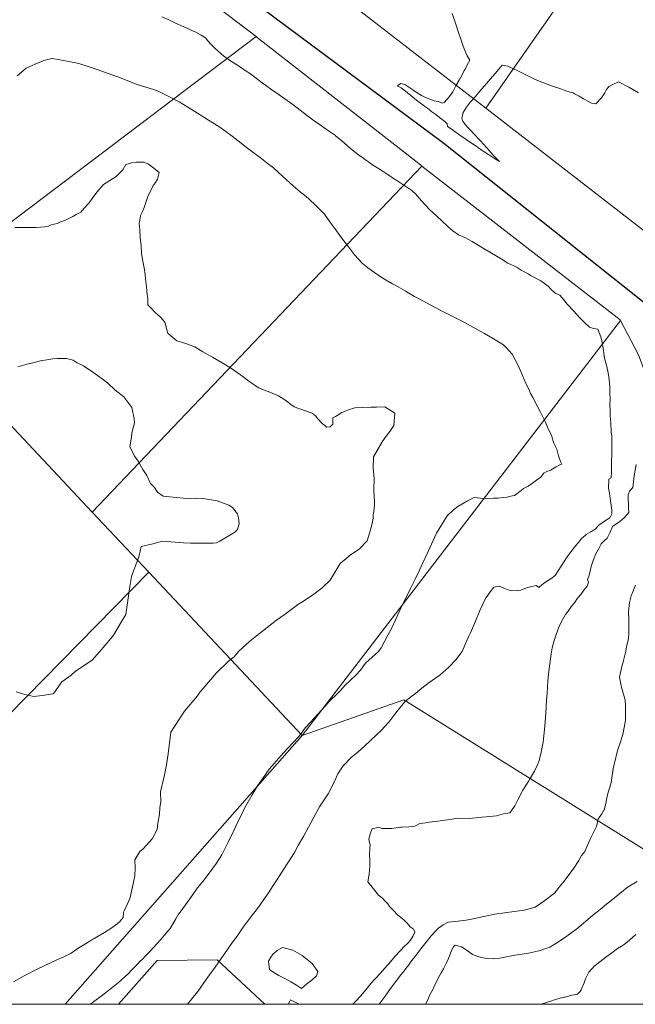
# Model space of a CAD drawing. Header units: inches. Extents: x 11351264 to 11356330, y 6702313 to 6706468.
# Tile 26 of 160: x 11353374 to 11353744, y 6702313 to 6702904. Entities that reach past the tile are written whole.
import ezdxf

# ---------------------------------------------------------------- set-up
doc = ezdxf.new("R2010")
doc.units = ezdxf.units.IN
doc.header["$MEASUREMENT"] = 0
doc.layers.add('Shumate_Contours_clip1', color=7, linetype='Continuous', lineweight=0)
doc.layers.add('Shumate_Parcels_clip1', color=7, linetype='Continuous', lineweight=0)
doc.layers.add('Shumate_Streets_clip1', color=7, linetype='Continuous')

msp = doc.modelspace()

# ---------------------------------------------------------------- linework, layer by layer
at = {"layer": 'Shumate_Contours_clip1'}
for points, elevation in [([(11353459.75, 6702905.92), (11353463.9, 6702904.04), (11353465.91, 6702903.12), (11353468.06, 6702902.11), (11353472.66, 6702900.01), (11353475.39, 6702898.8), (11353477.86, 6702897.73), (11353480.11, 6702896.65), (11353483.39, 6702894.76), (11353485.99, 6702893.15), (11353487.32, 6702891.4), (11353489.47, 6702889.24), (11353491.62, 6702887.09), (11353493.35, 6702885.43), (11353495.1, 6702883.89), (11353495.94, 6702883.13), (11353496.38, 6702882.81), (11353496.86, 6702882.46), (11353499.26, 6702880.7), (11353502.01, 6702878.79), (11353504.78, 6702876.97), (11353507.54, 6702875.14), (11353510.31, 6702873.31), (11353512.96, 6702871.55), (11353517.45, 6702868.18), (11353520.02, 6702866.26), (11353521.98, 6702864.78), (11353525.77, 6702862.08), (11353530.13, 6702858.98), (11353538.36, 6702853.15), (11353542.75, 6702849.8), (11353547.14, 6702846.41), (11353551.26, 6702843.34), (11353555.53, 6702840.48), (11353559.87, 6702837.5), (11353564.01, 6702834.56), (11353564.12, 6702834.48), (11353566.7, 6702832.39), (11353569.23, 6702830.23), (11353571.71, 6702828.05), (11353574.25, 6702825.89), (11353576.04, 6702824.48), (11353577.86, 6702823.07), (11353580.96, 6702820.74), (11353581.37, 6702820.45), (11353582.02, 6702819.99), (11353583.82, 6702818.73), (11353586.32, 6702817.08), (11353588.84, 6702815.46), (11353591.35, 6702813.82), (11353593.86, 6702812.17), (11353596.6, 6702810.41), (11353598.88, 6702808.88), (11353601.36, 6702807.2), (11353603.86, 6702805.55), (11353606.32, 6702803.93), (11353609.77, 6702801.64), (11353610.7, 6702800.88), (11353611.94, 6702799.82), (11353613.24, 6702798.25), (11353615.66, 6702795.49), (11353618.15, 6702792.75), (11353620.67, 6702790.02), (11353624.72, 6702786.4), (11353627.8, 6702783.43), (11353631.58, 6702779.78), (11353634.43, 6702777.46), (11353637.83, 6702775.01), (11353641.65, 6702773.49), (11353646.02, 6702771), (11353652.35, 6702767.22), (11353657.66, 6702764.1), (11353663.57, 6702760.68), (11353667.52, 6702758.1), (11353671.01, 6702756.35), (11353673.1, 6702755.31), (11353675.49, 6702753.88), (11353679.67, 6702751.51), (11353681.41, 6702750.5), (11353687.35, 6702747.33), (11353689.52, 6702745.88), (11353691.81, 6702744.26), (11353693.47, 6702742.22), (11353695.46, 6702740.35), (11353695.7, 6702740.22), (11353696.38, 6702739.87), (11353698.79, 6702738.8), (11353701.16, 6702735.97), (11353703.21, 6702733.33), (11353707.11, 6702729.23), (11353710.49, 6702725.42), (11353713.71, 6702722.12), (11353716.49, 6702719.53), (11353718.89, 6702718.71), (11353721.6, 6702718.34), (11353722.51, 6702715.76), (11353723.57, 6702713.13), (11353724.38, 6702709.2), (11353725.01, 6702705.88), (11353725.18, 6702703.86), (11353725.54, 6702701.06), (11353726.66, 6702696.74), (11353727.55, 6702693.1), (11353728.18, 6702689.87), (11353728.81, 6702684.21), (11353728.79, 6702679.3), (11353728.88, 6702677.04), (11353728.78, 6702672.86), (11353728.93, 6702669.87), (11353728.96, 6702666.16), (11353729.33, 6702662.27), (11353729.64, 6702656.74), (11353729.87, 6702654.1), (11353729.92, 6702652.07), (11353729.92, 6702649.19), (11353729.93, 6702646.94), (11353729.89, 6702644.24), (11353729.78, 6702638.24), (11353729.77, 6702636.22), (11353729.75, 6702632.7), (11353729.55, 6702629.12), (11353728.11, 6702628.43), (11353728.03, 6702623.03), (11353728.48, 6702619.97), (11353728.98, 6702616.83), (11353729.61, 6702612.49), (11353729.89, 6702609.81), (11353729.86, 6702607.64), (11353728.78, 6702605.17), (11353726.05, 6702603.6), (11353722.05, 6702600.79), (11353719.87, 6702598.39), (11353717.24, 6702596.69), (11353714.52, 6702595.11), (11353712.3, 6702593.21), (11353712.02, 6702593.04), (11353711.73, 6702592.68), (11353710.8, 6702591.46), (11353707.34, 6702587.34), (11353703.17, 6702581.8), (11353699.51, 6702576.18), (11353696, 6702570.53), (11353693.24, 6702568.52), (11353690.38, 6702566.85), (11353687.87, 6702564.95), (11353686.04, 6702563.43), (11353685.89, 6702563.6), (11353684.53, 6702564.65), (11353682.64, 6702564.15), (11353678.8, 6702563.16), (11353675.28, 6702561.81), (11353673.28, 6702561.64), (11353669.73, 6702561.41), (11353667.02, 6702562.15), (11353665.11, 6702563.01), (11353662.3, 6702564.09), (11353659.18, 6702563.61), (11353656.95, 6702560.84), (11353655.61, 6702559), (11353654.34, 6702557.15), (11353650.65, 6702549.49), (11353648.12, 6702543.25), (11353645.04, 6702536.2), (11353643.99, 6702534.06), (11353642.94, 6702531.54), (11353640.07, 6702525), (11353636.25, 6702520), (11353632.1, 6702515.62), (11353626.71, 6702510.79), (11353620.28, 6702506.25), (11353615.9, 6702502.85), (11353612.22, 6702500), (11353608.2, 6702496.87), (11353605.47, 6702494.53), (11353600.22, 6702488.08), (11353596.14, 6702482.59), (11353593.37, 6702479.72), (11353591.77, 6702477.92), (11353581.67, 6702468.33), (11353577.59, 6702464.8), (11353573.46, 6702461.28), (11353568.61, 6702456.39), (11353565.51, 6702451.52), (11353562.98, 6702446.08), (11353559.72, 6702439.44), (11353554.51, 6702431.71), (11353553.49, 6702429.84), (11353550.67, 6702424.63), (11353547.84, 6702419.43), (11353544.93, 6702414.3), (11353541.65, 6702408.46), (11353539.63, 6702404.79), (11353536.93, 6702400.47), (11353534.64, 6702396.82), (11353531.89, 6702392.46), (11353529.07, 6702388.12), (11353526.66, 6702384.46), (11353523.83, 6702380.14), (11353521.85, 6702377.38), (11353518.7, 6702372.95), (11353516.5, 6702369.96), (11353513.45, 6702365.88), (11353508.68, 6702359.52), (11353505.31, 6702354.77), (11353503.77, 6702352.56), (11353502.25, 6702350.47), (11353497, 6702342.98), (11353495.3, 6702340.62), (11353491.75, 6702335.5), (11353488.39, 6702330.84), (11353486.47, 6702328.06), (11353481.27, 6702320.94), (11353481.2, 6702320.85), (11353481.17, 6702320.8), (11353481.14, 6702320.76), (11353481.09, 6702320.69), (11353475.19, 6702313.21)], 1406), ([(11353634.02, 6702907.76), (11353636.02, 6702902.02), (11353638.16, 6702895.87), (11353639.14, 6702893.05), (11353640.62, 6702888.23), (11353641.41, 6702886.22), (11353642.24, 6702884.24), (11353643.17, 6702882.43), (11353644.6, 6702879.8), (11353642.95, 6702876.6), (11353641.83, 6702874.5), (11353641.33, 6702873.64), (11353640.19, 6702871.46), (11353638.27, 6702867.93), (11353636.33, 6702864.39), (11353634.39, 6702860.84), (11353632.41, 6702857.99), (11353629.19, 6702854.34), (11353628.3, 6702854.09), (11353625.62, 6702855.01), (11353623.33, 6702855.4), (11353619.61, 6702856.91), (11353618.1, 6702857.4), (11353615.62, 6702858.73), (11353613.64, 6702859.88), (11353610.42, 6702862.08), (11353608.62, 6702863.17), (11353605.56, 6702865.25), (11353603.17, 6702865.87), (11353600.98, 6702864.41), (11353603.43, 6702863.27), (11353605.8, 6702861.36), (11353607.42, 6702860.06), (11353609.05, 6702858.76), (11353610.69, 6702857.47), (11353613.53, 6702855.23), (11353617.39, 6702852.32), (11353619.17, 6702850.93), (11353621.8, 6702848.89), (11353624.18, 6702847.15), (11353626.53, 6702845.4), (11353629.63, 6702842.98), (11353630.73, 6702841.99), (11353630.99, 6702841.59), (11353631.32, 6702839.96), (11353634, 6702838.13), (11353635.71, 6702836.97), (11353638.75, 6702834.87), (11353642.55, 6702832.18), (11353645.18, 6702830.4), (11353647.81, 6702828.62), (11353651.26, 6702826.3), (11353653.36, 6702824.85), (11353655.92, 6702823.16), (11353657.6, 6702822.06), (11353660.72, 6702820.02), (11353662.41, 6702818.93), (11353660.92, 6702820.54), (11353659.19, 6702822.42), (11353657.1, 6702824.69), (11353655.02, 6702826.97), (11353654.2, 6702827.87), (11353653.2, 6702828.97), (11353650.59, 6702831.82), (11353647.32, 6702835.41), (11353645.74, 6702837.16), (11353643.79, 6702838.94), (11353641.96, 6702841.15), (11353640.45, 6702843.31), (11353639.93, 6702844.81), (11353640.58, 6702848.46), (11353642.76, 6702851.62), (11353645.16, 6702854.77), (11353648.06, 6702858.03), (11353650.76, 6702861.17), (11353654.7, 6702865.75), (11353655.92, 6702867.23), (11353657, 6702868.54), (11353658.39, 6702870.13), (11353659.8, 6702871.77), (11353662.07, 6702874.35), (11353664.19, 6702876.77), (11353667.45, 6702876.18), (11353673.42, 6702873.42), (11353678.21, 6702871.08), (11353683.19, 6702868.65), (11353688.38, 6702866.45), (11353691.02, 6702865.5), (11353693.81, 6702864.47), (11353699.32, 6702862.54), (11353702.38, 6702861.45), (11353704.41, 6702860.75), (11353705.6, 6702860.34), (11353706.68, 6702860.14), (11353707.57, 6702859.65), (11353710.27, 6702858.27), (11353712.97, 6702856.63), (11353715.86, 6702854.99), (11353717.82, 6702854.12), (11353720.43, 6702853.56), (11353723.69, 6702857.14), (11353725.67, 6702860.23), (11353726.68, 6702862.23), (11353728.17, 6702864.11), (11353730.59, 6702865.33), (11353734.04, 6702866.76), (11353740.07, 6702863.63), (11353745.96, 6702860.19)], 1404), ([(11353372.93, 6702870.39), (11353378.23, 6702874.99), (11353383.78, 6702877.46), (11353388.86, 6702879.63), (11353393.74, 6702880.84), (11353396.55, 6702880.41), (11353409.05, 6702878.06), (11353413.75, 6702876.65), (11353421.57, 6702874.13), (11353426.37, 6702872.26), (11353433.28, 6702869.75), (11353445.01, 6702865.31), (11353454.76, 6702862.15), (11353457.1, 6702861.35), (11353463.18, 6702858.38), (11353470.1, 6702854.78), (11353475.39, 6702851.59), (11353482.81, 6702846.93), (11353485.05, 6702845.54), (11353487.82, 6702843.82), (11353493.88, 6702840), (11353498.13, 6702837.06), (11353501.94, 6702834.29), (11353505.6, 6702831.47), (11353510.44, 6702827.63), (11353515.27, 6702824.06), (11353519.6, 6702820.75), (11353523.05, 6702818.12), (11353526.79, 6702815.22), (11353532.37, 6702810.08), (11353538.55, 6702804.41), (11353543.1, 6702800.67), (11353545.39, 6702798.82), (11353547.86, 6702796.81), (11353552.62, 6702792.21), (11353557.42, 6702787.34), (11353560.69, 6702782.85), (11353563.69, 6702778.83), (11353567.71, 6702773.14), (11353571.82, 6702767.86), (11353575.34, 6702763), (11353579.96, 6702758.09), (11353583.47, 6702755.22), (11353587.38, 6702752.48), (11353590.9, 6702750.04), (11353594.45, 6702747.84), (11353598.24, 6702745.63), (11353601.57, 6702743.75), (11353605.83, 6702741.37), (11353608.03, 6702740.1), (11353611.5, 6702738.1), (11353613.5, 6702736.93), (11353623.83, 6702731.43), (11353626.84, 6702729.82), (11353639.19, 6702723.56), (11353653.55, 6702715.76), (11353655.85, 6702714.38), (11353664.94, 6702709), (11353666.53, 6702707.35), (11353670.01, 6702703.41), (11353671.93, 6702700.04), (11353673.92, 6702696.21), (11353675.32, 6702692.94), (11353677.3, 6702688.27), (11353678.34, 6702685.88), (11353680.05, 6702682.31), (11353681.19, 6702679.81), (11353682.58, 6702677.31), (11353685.37, 6702671.92), (11353687.15, 6702668.54), (11353689.92, 6702662.92), (11353691.59, 6702659.13), (11353693.84, 6702654.28), (11353694.61, 6702651.86), (11353695.08, 6702649.92), (11353696.82, 6702646.36), (11353697.99, 6702642.36), (11353699.15, 6702638.95), (11353699.9, 6702637.45), (11353699.13, 6702637.12), (11353696.54, 6702635.68), (11353693.48, 6702633.96), (11353693.33, 6702633.63), (11353691.34, 6702633.27), (11353689.21, 6702632), (11353687.19, 6702629.47), (11353685.47, 6702628.34), (11353682.24, 6702626), (11353679.68, 6702624.27), (11353676.92, 6702622.68), (11353675.43, 6702621.59), (11353672.01, 6702619.03), (11353671.49, 6702618.65), (11353671.35, 6702618.54), (11353669.26, 6702618.11), (11353667.08, 6702617.64), (11353664.96, 6702617.3), (11353661.71, 6702616.92), (11353658.82, 6702616.99), (11353655.17, 6702616.82), (11353650.96, 6702617.07), (11353647.19, 6702617.42), (11353643.34, 6702615.32), (11353637.41, 6702612.03), (11353634.87, 6702609.96), (11353630.98, 6702606.32), (11353624.63, 6702595.93), (11353619.62, 6702585.04), (11353616.36, 6702577.85), (11353614.67, 6702574.14), (11353611.8, 6702568.3), (11353609.53, 6702563.63), (11353609.11, 6702562.84), (11353604.77, 6702554.14), (11353603.22, 6702550.94), (11353600.19, 6702544.43), (11353597.63, 6702538.76), (11353595.49, 6702534.71), (11353591.39, 6702527.18), (11353589.81, 6702525), (11353582.07, 6702517.93), (11353579, 6702513.77), (11353576.42, 6702510.94), (11353569.6, 6702504.46), (11353566.94, 6702501.61), (11353565.36, 6702500), (11353560.3, 6702494.87), (11353557.76, 6702492.15), (11353551.15, 6702484.89), (11353548.97, 6702482.52), (11353545.83, 6702479.17), (11353543.15, 6702475.28), (11353541.55, 6702473.62), (11353532.79, 6702464.04), (11353524.27, 6702454.38), (11353520.24, 6702448.57), (11353517.11, 6702444.26), (11353513.94, 6702438.92), (11353509.4, 6702430.83), (11353507.26, 6702426.03), (11353505.28, 6702422.4), (11353502.1, 6702415.79), (11353501.07, 6702413.44), (11353499.66, 6702410.49), (11353495.82, 6702402.88), (11353492.54, 6702397.89), (11353488.27, 6702391.89), (11353484.3, 6702387.01), (11353481.19, 6702383.13), (11353477.5, 6702378.01), (11353471.32, 6702369.24), (11353469.83, 6702367.37), (11353468.23, 6702364.52), (11353467.01, 6702362.5), (11353464.81, 6702358.65), (11353463.37, 6702357.06), (11353458.89, 6702351.83), (11353456.7, 6702349.48), (11353452.68, 6702345.09), (11353449.99, 6702342.27), (11353448.06, 6702340.32), (11353446.62, 6702338.88), (11353444.68, 6702337), (11353442.9, 6702335.08), (11353441.44, 6702333.52), (11353439.76, 6702331.71), (11353433.56, 6702326.17), (11353427.97, 6702321.7), (11353425.86, 6702320.11), (11353422.49, 6702317.52), (11353418.95, 6702314.93), (11353417.08, 6702313.52), (11353416.66, 6702313.21)], 1408), ([(11353371.54, 6702779.46), (11353375.29, 6702779.33), (11353382.26, 6702779.38), (11353384.29, 6702779.51), (11353389.45, 6702779.81), (11353391.7, 6702780.22), (11353393.37, 6702781.06), (11353396.85, 6702781.91), (11353399.34, 6702783.03), (11353401.61, 6702783.6), (11353406.38, 6702786.08), (11353408.32, 6702787.19), (11353411.15, 6702788.7), (11353413.02, 6702790.91), (11353416.05, 6702794.12), (11353418.25, 6702797.32), (11353420.96, 6702800.74), (11353424.71, 6702805.25), (11353432.41, 6702810), (11353436.34, 6702814.07), (11353438.16, 6702817.3), (11353441.46, 6702818.21), (11353444.59, 6702818.54), (11353446.78, 6702818.61), (11353449.1, 6702818.65), (11353451.74, 6702817.36), (11353455.03, 6702814.97), (11353458.16, 6702812.33), (11353457.16, 6702808.5), (11353455.94, 6702806.34), (11353454.54, 6702804.52), (11353451.36, 6702798.06), (11353449.2, 6702791.36), (11353448.19, 6702788.98), (11353447.04, 6702786.56), (11353446.26, 6702782.68), (11353446.15, 6702782.03), (11353446.48, 6702778.05), (11353446.78, 6702773.31), (11353447.29, 6702768.48), (11353447.56, 6702763.76), (11353448.41, 6702759.16), (11353449.22, 6702755.17), (11353449.65, 6702751.11), (11353449.91, 6702748.67), (11353450.45, 6702743.89), (11353451.01, 6702739.14), (11353451.26, 6702736.89), (11353451.25, 6702733.09), (11353453.28, 6702731.07), (11353455.65, 6702728.63), (11353457.33, 6702727.05), (11353458.89, 6702725.59), (11353460.49, 6702723.82), (11353461.75, 6702722.27), (11353462.69, 6702718.09), (11353463.42, 6702715.91), (11353465.14, 6702714.49), (11353468.79, 6702711.42), (11353474.24, 6702709.77), (11353476.78, 6702708.76), (11353479.6, 6702707.73), (11353484.41, 6702704.8), (11353490.2, 6702701.5), (11353495.94, 6702698.12), (11353501.66, 6702694.71), (11353506.92, 6702691.04), (11353507.15, 6702690.88), (11353507.26, 6702690.79), (11353508.35, 6702689.99), (11353511.96, 6702687.26), (11353513.84, 6702685.89), (11353516.02, 6702684.41), (11353518, 6702683.09), (11353520.83, 6702681.93), (11353524.65, 6702680.59), (11353527.43, 6702679.33), (11353529.71, 6702678.39), (11353533.02, 6702676.35), (11353535.78, 6702674.46), (11353537.47, 6702673.04), (11353539.32, 6702671.76), (11353541.86, 6702670.81), (11353543.85, 6702670.09), (11353547.55, 6702668.83), (11353549.98, 6702668.06), (11353552.01, 6702666.48), (11353553.39, 6702664.6), (11353556.19, 6702661.64), (11353557.44, 6702660.85), (11353558.67, 6702659.66), (11353560.92, 6702659.74), (11353562.35, 6702661.4), (11353562.38, 6702665.1), (11353564.04, 6702665.99), (11353565.08, 6702666.56), (11353567.76, 6702668.3), (11353571.85, 6702670.05), (11353575.54, 6702671.25), (11353585.25, 6702671.68), (11353588.68, 6702671.68), (11353593.61, 6702671.72), (11353599.6, 6702667.9), (11353599.03, 6702660.6), (11353596.58, 6702657.02), (11353594.48, 6702654.1), (11353592.11, 6702650.8), (11353586.86, 6702641.84), (11353586.57, 6702635.13), (11353587.2, 6702628.72), (11353586.99, 6702622.17), (11353587.32, 6702617.6), (11353587.41, 6702615.4), (11353587.46, 6702612.79), (11353587.13, 6702608.88), (11353586.68, 6702606.9), (11353586.72, 6702604.9), (11353585.79, 6702601.06), (11353585.26, 6702598.82), (11353584.51, 6702596.03), (11353582.95, 6702591.3), (11353578.38, 6702586.48), (11353572.88, 6702582.68), (11353566.9, 6702577.67), (11353560.74, 6702567.77), (11353556.06, 6702563.07), (11353551.03, 6702559.41), (11353544.75, 6702555.25), (11353541.48, 6702553.12), (11353533.81, 6702547.43), (11353528.53, 6702543.75), (11353523.06, 6702539.44), (11353516.54, 6702534.37), (11353512.6, 6702531.15), (11353505.84, 6702525), (11353503.16, 6702521.84), (11353500, 6702519.42), (11353492.44, 6702512.01), (11353484.43, 6702502.63), (11353482.68, 6702500.7), (11353482.21, 6702500), (11353481.16, 6702498.42), (11353473.34, 6702489.07), (11353467.46, 6702479.93), (11353465.08, 6702476.62), (11353463.48, 6702463.55), (11353462.46, 6702456.89), (11353461.21, 6702450), (11353459.05, 6702440.63), (11353459.08, 6702434.67), (11353458.58, 6702431.25), (11353458.42, 6702427.17), (11353457.37, 6702421.87), (11353456.87, 6702418.13), (11353453.89, 6702412.59), (11353450.54, 6702408.79), (11353448.37, 6702406.39), (11353446.49, 6702404.91), (11353443.47, 6702399.92), (11353443.66, 6702395.17), (11353443.52, 6702390.29), (11353442.95, 6702387.53), (11353442.52, 6702385.53), (11353441.69, 6702381.83), (11353440.78, 6702377.41), (11353439.98, 6702375.3), (11353438.93, 6702373.16), (11353437.27, 6702369.66), (11353436.81, 6702368.59), (11353436.79, 6702368.37), (11353436.52, 6702365.24), (11353434.69, 6702363.21), (11353433, 6702361.55), (11353429.22, 6702358.74), (11353425.34, 6702356.37), (11353421.47, 6702354.14), (11353419.15, 6702352.78), (11353418.27, 6702352.28), (11353416.43, 6702351.09), (11353413, 6702348.93), (11353410.94, 6702347.63), (11353408.77, 6702346.33), (11353405.33, 6702343.82), (11353400.83, 6702341.66), (11353396.28, 6702339.66), (11353392.44, 6702337.95), (11353388.62, 6702336.2), (11353385.78, 6702334.62), (11353377.19, 6702330.3), (11353370.65, 6702326.7)], 1410), ([(11353373.32, 6702695.89), (11353378.85, 6702697.31), (11353381.47, 6702698.04), (11353384.76, 6702698.88), (11353386.88, 6702699.33), (11353391.87, 6702700.29), (11353394.29, 6702700.6), (11353397, 6702700.8), (11353399.44, 6702700.84), (11353402.56, 6702700.82), (11353406.43, 6702699.7), (11353409.01, 6702698.17), (11353412.75, 6702696.41), (11353418.38, 6702692.57), (11353424.01, 6702688.68), (11353427.1, 6702686.21), (11353431.52, 6702681.95), (11353436.86, 6702677.78), (11353441.68, 6702671.44), (11353443.18, 6702664.57), (11353443.41, 6702662.13), (11353441.65, 6702656.1), (11353441.55, 6702653.58), (11353440.54, 6702647.76), (11353443.5, 6702642.05), (11353445.52, 6702639.1), (11353448.38, 6702634.14), (11353450.77, 6702630.52), (11353452.91, 6702625.84), (11353455.43, 6702623.39), (11353457.1, 6702620.63), (11353460.6, 6702618.18), (11353466.62, 6702617.49), (11353476.52, 6702616.61), (11353483.31, 6702616.89), (11353492.99, 6702615.31), (11353500, 6702612.83), (11353502.24, 6702611.33), (11353505.15, 6702607.5), (11353505.87, 6702605.13), (11353506.18, 6702601.55), (11353505.26, 6702598.25), (11353503.52, 6702596.48), (11353494.6, 6702591.12), (11353492.62, 6702590.25), (11353490.51, 6702590.02), (11353477.01, 6702589.97), (11353472.86, 6702590.19), (11353460.24, 6702591.25), (11353454.41, 6702589.54), (11353447.31, 6702587.95), (11353446.11, 6702582.45), (11353441.57, 6702569.98), (11353440.53, 6702563.87), (11353438.07, 6702547.22), (11353435.36, 6702542.64), (11353430.69, 6702534.79), (11353429.2, 6702532.74), (11353422.3, 6702524.77), (11353417.94, 6702519.77), (11353411.53, 6702515.51), (11353407.71, 6702512.93), (11353405.34, 6702510.84), (11353399.7, 6702506.71), (11353394.87, 6702500), (11353394.53, 6702499.53), (11353387.82, 6702498.62), (11353382.86, 6702497.95), (11353377.48, 6702499.23), (11353374.87, 6702500), (11353372.32, 6702500.75)], 1412), ([(11353744.58, 6702637.16), (11353743.95, 6702633.72), (11353743.39, 6702630.29), (11353742.9, 6702626.84), (11353742.5, 6702623.45), (11353742.49, 6702623.4), (11353740.81, 6702621.33), (11353739.81, 6702619.05), (11353739.8, 6702618.69), (11353739.79, 6702616.21), (11353739.87, 6702613.58), (11353740.03, 6702611.01), (11353740.05, 6702608.36), (11353737.55, 6702605.34), (11353734.53, 6702602.67), (11353732.34, 6702601.42), (11353730.39, 6702599.94), (11353729.04, 6702596.62), (11353727.11, 6702592.95), (11353725.28, 6702591.33), (11353723.44, 6702589.49), (11353721.91, 6702586.35), (11353719.9, 6702582.86), (11353718.46, 6702578.9), (11353717.63, 6702575.98), (11353716.81, 6702572.38), (11353716.12, 6702570.26), (11353715.36, 6702568.21), (11353715.47, 6702567.54), (11353715.84, 6702566.51), (11353715.12, 6702564.08), (11353713.11, 6702561.66), (11353711.29, 6702559.11), (11353709.42, 6702556.86), (11353707.47, 6702554.14), (11353705.74, 6702552.06), (11353703.66, 6702549.12), (11353702.11, 6702547.24), (11353700.47, 6702544.31), (11353698.38, 6702540.15), (11353697.24, 6702537.38), (11353696.49, 6702535.2), (11353695.31, 6702531.52), (11353694.08, 6702527.2), (11353693.56, 6702523.45), (11353691.83, 6702511.45), (11353691.57, 6702507.12), (11353691.02, 6702500), (11353690.7, 6702495.76), (11353690.33, 6702487.85), (11353689.64, 6702480.08), (11353688.62, 6702470.45), (11353688.14, 6702467.49), (11353687.36, 6702463.47), (11353686.08, 6702458.98), (11353685.06, 6702456.59), (11353683.46, 6702453.04), (11353681.08, 6702449.1), (11353680.1, 6702447.33), (11353676.47, 6702441.7), (11353673.41, 6702435.9), (11353671.71, 6702432.34), (11353670.08, 6702430.18), (11353668.69, 6702428.2), (11353664.94, 6702427.53), (11353660.71, 6702426.41), (11353654.49, 6702425.81), (11353652.02, 6702425.43), (11353644.21, 6702424.8), (11353637.47, 6702424.9), (11353632.65, 6702424.18), (11353628.24, 6702423.55), (11353625.45, 6702423.14), (11353620.29, 6702422.43), (11353618.25, 6702422.09), (11353614.59, 6702421.76), (11353611.71, 6702420.17), (11353607.97, 6702419.68), (11353603.97, 6702419.5), (11353603.3, 6702419.48), (11353601.64, 6702419.37), (11353597.76, 6702418.79), (11353594.88, 6702418.65), (11353591.83, 6702418.76), (11353590.33, 6702419.51), (11353586.06, 6702418.46), (11353584.86, 6702415.62), (11353584.13, 6702412.05), (11353584.77, 6702408.75), (11353584.63, 6702406.87), (11353584.52, 6702402.94), (11353584.67, 6702399.98), (11353584.73, 6702396.53), (11353584.43, 6702393.76), (11353584.15, 6702391.39), (11353583.47, 6702386.79), (11353586.81, 6702382.48), (11353589.94, 6702378.81), (11353592.2, 6702376.82), (11353593.92, 6702375.15), (11353595.39, 6702373.54), (11353596.47, 6702371.93), (11353597.28, 6702371.1), (11353599, 6702369.3), (11353601.13, 6702367.11), (11353603.16, 6702365.28), (11353605.19, 6702363.73), (11353606.97, 6702361.92), (11353608.91, 6702359.8), (11353610.56, 6702358.42), (11353611.65, 6702356.72), (11353611.64, 6702356.43), (11353610.65, 6702354.38), (11353609.15, 6702351.8), (11353607.34, 6702349.67), (11353605.52, 6702348.11), (11353602.81, 6702345.23), (11353599.65, 6702341.81), (11353596.96, 6702338.65), (11353593.7, 6702334.88), (11353590.97, 6702331.9), (11353587.94, 6702328.58), (11353585.32, 6702325.66), (11353582.22, 6702321.96), (11353578.96, 6702318.06), (11353576.22, 6702315.11), (11353574.39, 6702313.21)], 1404), ([(11353744.06, 6702564.68), (11353742.49, 6702560.82), (11353741.51, 6702558.35), (11353740.49, 6702554.27), (11353740.04, 6702548.69), (11353740.14, 6702544.16), (11353740.19, 6702540.72), (11353740.23, 6702538.36), (11353740.05, 6702535.94), (11353739.87, 6702532.78), (11353738.74, 6702527.67), (11353738.28, 6702525.08), (11353737.49, 6702522), (11353736.8, 6702518.74), (11353735.9, 6702515.86), (11353735.13, 6702512.31), (11353734.55, 6702509.53), (11353735.61, 6702504.29), (11353736.73, 6702500), (11353736.92, 6702499.26), (11353737.96, 6702495.84), (11353738.1, 6702492.77), (11353738.16, 6702489.52), (11353738.13, 6702485.65), (11353738.12, 6702483.65), (11353737.29, 6702479.29), (11353736.45, 6702475.13), (11353734.65, 6702469.51), (11353733.78, 6702466.74), (11353732.91, 6702464), (11353731.86, 6702459.5), (11353730.81, 6702454.91), (11353730.47, 6702452.67), (11353730.17, 6702450.47), (11353729.48, 6702446.3), (11353728.72, 6702443.46), (11353728.02, 6702441.05), (11353727.2, 6702438.22), (11353726.74, 6702436.01), (11353726.3, 6702433.79), (11353725.25, 6702429.91), (11353725.09, 6702429.44), (11353725.03, 6702429.38), (11353723.84, 6702427.43), (11353722.29, 6702425.27), (11353722.1, 6702424.97), (11353721.82, 6702424.52), (11353720.66, 6702420), (11353718.47, 6702415.43), (11353717, 6702412.34), (11353715.48, 6702409.05), (11353713.69, 6702404.96), (11353711.78, 6702402.54), (11353710.07, 6702399.48), (11353706.72, 6702394.28), (11353704.19, 6702390.84), (11353701.41, 6702387.08), (11353698.32, 6702383.5), (11353695.42, 6702379.95), (11353689.7, 6702375.55), (11353683.98, 6702371.5), (11353677.34, 6702369.8), (11353671.23, 6702368.98), (11353659.64, 6702367.4), (11353650.27, 6702365.23), (11353645.64, 6702364.28), (11353642.39, 6702363.78), (11353637.74, 6702363.19), (11353631.6, 6702362.46), (11353628.69, 6702360.89), (11353625.92, 6702358.82), (11353623.8, 6702356.91), (11353621.44, 6702354.4), (11353620.61, 6702353.34), (11353618.42, 6702350.5), (11353615.3, 6702346.5), (11353612.2, 6702342.5), (11353609.11, 6702338.5), (11353607.97, 6702336.95), (11353606.19, 6702334.64), (11353604.8, 6702332.78), (11353603.14, 6702330.64), (11353601.62, 6702328.61), (11353600.1, 6702326.64), (11353598.45, 6702324.42), (11353597.07, 6702322.63), (11353593.88, 6702318.1), (11353592.66, 6702316.51), (11353590.17, 6702313.21)], 1402), ([(11353745.18, 6702386.97), (11353739.82, 6702383.65), (11353736, 6702380.73), (11353733.74, 6702378.96), (11353729.51, 6702375.49), (11353727.01, 6702373.44), (11353723.97, 6702370.94), (11353718.37, 6702366.48), (11353712.99, 6702361.97), (11353708.98, 6702358.51), (11353706.22, 6702356.41), (11353702.08, 6702353.42), (11353696.32, 6702349.75), (11353692.76, 6702347.5), (11353689.74, 6702346.46), (11353686.96, 6702345.57), (11353683.54, 6702344.68), (11353680, 6702343.98), (11353676.01, 6702343.36), (11353671.65, 6702342.66), (11353668.71, 6702342.05), (11353666.7, 6702341.62), (11353662.64, 6702340.91), (11353658.88, 6702340.59), (11353654.97, 6702340.76), (11353651.74, 6702341.26), (11353650.04, 6702341.65), (11353646.3, 6702343.19), (11353642.99, 6702345.48), (11353639.69, 6702347.76), (11353635.86, 6702348.71), (11353635.47, 6702348.63), (11353635.41, 6702348.58), (11353634.67, 6702347.47), (11353633.57, 6702345), (11353631.8, 6702340.73), (11353630.67, 6702338.02), (11353628.9, 6702334.49), (11353627.54, 6702332.2), (11353625.94, 6702329.25), (11353624.47, 6702326.27), (11353623.54, 6702324.45), (11353622.6, 6702322.55), (11353620.72, 6702318.84), (11353619.39, 6702315.97), (11353618.23, 6702313.63), (11353618.01, 6702313.21)], 1400), ([(11353744.39, 6702355.13), (11353740.53, 6702351.78), (11353737.37, 6702349.18), (11353735.78, 6702348.18), (11353733.43, 6702346.64), (11353729.88, 6702344.07), (11353726.32, 6702341.46), (11353722.75, 6702338.77), (11353719.88, 6702336.58), (11353719.57, 6702336.26), (11353718.16, 6702334.76), (11353716.16, 6702332.58), (11353714.17, 6702328.47), (11353713.37, 6702326.04), (11353711.91, 6702322.85), (11353711.45, 6702321.81), (11353710.99, 6702321), (11353709.31, 6702319.39), (11353705.95, 6702318.7), (11353701.85, 6702317.55), (11353701.23, 6702317.44), (11353698.87, 6702316.8), (11353696.15, 6702316.07), (11353692.74, 6702314.98), (11353691.76, 6702314.65), (11353689, 6702313.77), (11353687.24, 6702313.21)], 1398), ([(11353542.13, 6702313.21), (11353539.37, 6702314.69), (11353536.93, 6702315.96), (11353536.55, 6702315.05), (11353535.65, 6702313.21)], 1404)]:
    msp.add_lwpolyline(points, dxfattribs=dict(at, elevation=elevation))
at = {"layer": 'Shumate_Contours_clip1', "elevation": 1406}
msp.add_lwpolyline([(11353524.31, 6702334.09), (11353523.78, 6702339.1), (11353525.28, 6702341.5), (11353526.6, 6702343.54), (11353529.35, 6702345.7), (11353532.14, 6702347.3), (11353538.4, 6702345.67), (11353544.02, 6702342.54), (11353550.02, 6702337.74), (11353553.47, 6702332.9), (11353552.53, 6702330.31), (11353549.84, 6702327.68), (11353546.76, 6702325.42), (11353543.54, 6702322.7), (11353540.61, 6702324.66), (11353537.22, 6702326.8), (11353533.6, 6702328.72), (11353529.91, 6702330.59), (11353527, 6702332.31)], close=True, dxfattribs=at)
at = {"layer": 'Shumate_Parcels_clip1'}
for points in [[(11353744, 6702979.5), (11353654.36, 6702851), (11353459, 6703002), (11353454, 6703014), (11353458, 6703035.5), (11353466, 6703050.5), (11353566.83, 6703145.84)], [(11353948, 6703041), (11353782.85, 6702758.04), (11353770, 6702761.5), (11353655, 6702850.5), (11353654.36, 6702851), (11353744, 6702979.5), (11353824, 6703094)], [(11353516.32, 6702894.02), (11353302, 6702732), (11353260, 6702776), (11353197.27, 6702880.06), (11353212.49, 6702883.2), (11353221, 6702883.5), (11353235, 6702885.5), (11353249, 6702889.5), (11353257.16, 6702892.41), (11353260, 6702893), (11353302, 6702910), (11353319, 6702920), (11353340, 6702933.5), (11353363, 6702952.5), (11353379, 6702967), (11353394, 6702974), (11353416, 6702970.5)], [(11353615.87, 6702816.32), (11353418, 6702608.5), (11353353, 6702677.5), (11353302, 6702732), (11353516.32, 6702894.02), (11353517, 6702893.5), (11353615, 6702817)], [(11353735.17, 6702723.69), (11353544, 6702474.5), (11353452, 6702572.5), (11353418, 6702608.5), (11353615.87, 6702816.32), (11353735, 6702724)], [(11353796.11, 6702666.5), (11353760, 6702399.5), (11353605, 6702496), (11353544, 6702474.5), (11353735.17, 6702723.69), (11353746, 6702703), (11353751, 6702689.5), (11353758, 6702680), (11353765, 6702673), (11353777, 6702666.5)], [(11353418, 6702608.5), (11353452, 6702572.5), (11353210.84, 6702327.16), (11353199, 6702339.5), (11353094, 6702450.5), (11353092.71, 6702451.86), (11353353, 6702677.5)], [(11353544, 6702474.5), (11353401.7, 6702313.21), (11353224.23, 6702313.21), (11353210.84, 6702327.16), (11353452, 6702572.5)], [(11353760, 6702399.5), (11353882, 6702324), (11353877.44, 6702313.21), (11353521.59, 6702313.21), (11353493, 6702340), (11353457, 6702339.5), (11353433.65, 6702313.21), (11353401.7, 6702313.21), (11353544, 6702474.5), (11353605, 6702496)], [(11353521.59, 6702313.21), (11353433.65, 6702313.21), (11353457, 6702339.5), (11353493, 6702340)]]:
    msp.add_lwpolyline(points, close=True, dxfattribs=at)
at = {"layer": 'Shumate_Streets_clip1', "color": 4}
msp.add_lwpolyline([(11353388, 6703018), (11353513, 6702916.5), (11353629, 6702830), (11353763, 6702723.5)], dxfattribs=at)

doc.saveas('drawing.dxf')
